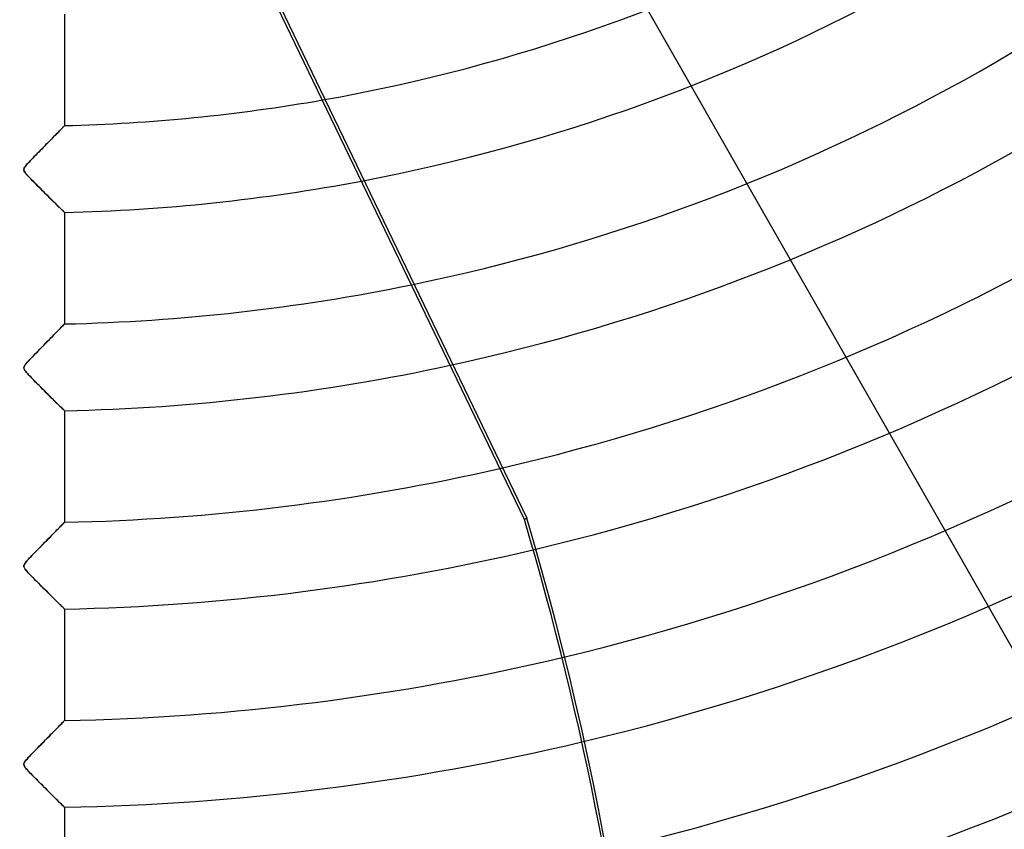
# Model space of a CAD drawing. Header units: millimetres. Extents: x -550 to 550, y -550 to 550.
# Tile 28 of 57: x 0 to 113, y -281 to -188. Entities that reach past the tile are written whole.
import ezdxf

# ---------------------------------------------------------------- set-up
doc = ezdxf.new("R2010")
doc.units = ezdxf.units.MM
doc.layers.add('HIDDEN', color=7, linetype='Continuous')
doc.layers.add('THICK', color=7, linetype='Continuous')

msp = doc.modelspace()

# ---------------------------------------------------------------- linework, layer by layer
at = {"layer": 'HIDDEN'}
for p, q in [((16.46, -158.75), (58.15, -245.3)), ((4.84, -200.31), (4.77, -200.38)), ((4.9, -200.25), (4.84, -200.31)), ((4.94, -200.21), (4.9, -200.25)), ((4.97, -200.17), (4.94, -200.21)), ((4.99, -200.15), (4.97, -200.17)), ((5, -200.15), (4.99, -200.15)), ((3.77, -201.41), (3.63, -201.55)), ((3.91, -201.27), (3.77, -201.41)), ((4.04, -201.13), (3.91, -201.27)), ((4.17, -201), (4.04, -201.13)), ((4.29, -200.88), (4.17, -201)), ((4.4, -200.76), (4.29, -200.88)), ((4.51, -200.65), (4.4, -200.76)), ((4.6, -200.55), (4.51, -200.65)), ((4.69, -200.46), (4.6, -200.55)), ((4.77, -200.38), (4.69, -200.46)), ((2.7, -202.5), (2.54, -202.67)), ((2.86, -202.33), (2.7, -202.5)), ((3.02, -202.17), (2.86, -202.33)), ((3.18, -202.01), (3.02, -202.17)), ((3.33, -201.85), (3.18, -202.01)), ((3.48, -201.7), (3.33, -201.85)), ((3.63, -201.55), (3.48, -201.7)), ((1.69, -203.54), (1.52, -203.71)), ((1.86, -203.36), (1.69, -203.54)), ((2.03, -203.18), (1.86, -203.36)), ((2.2, -203.01), (2.03, -203.18)), ((2.37, -202.84), (2.2, -203.01)), ((2.54, -202.67), (2.37, -202.84)), ((0.51, -204.8), (0.44, -204.9)), ((0.6, -204.69), (0.51, -204.8)), ((0.7, -204.58), (0.6, -204.69)), ((0.81, -204.45), (0.7, -204.58)), ((0.93, -204.33), (0.81, -204.45)), ((1.06, -204.19), (0.93, -204.33)), ((1.2, -204.04), (1.06, -204.19)), ((1.35, -203.88), (1.2, -204.04)), ((1.52, -203.71), (1.35, -203.88)), ((0.34, -205.07), (0.32, -205.14)), ((0.32, -205.14), (0.32, -205.21)), ((0.32, -205.21), (0.33, -205.28)), ((0.33, -205.28), (0.35, -205.35)), ((0.38, -204.99), (0.34, -205.07)), ((0.35, -205.35), (0.39, -205.43)), ((0.44, -204.9), (0.38, -204.99)), ((0.39, -205.43), (0.46, -205.53)), ((0.46, -205.53), (0.56, -205.67)), ((0.56, -205.67), (0.7, -205.83)), ((0.7, -205.83), (0.88, -206.02)), ((0.88, -206.02), (1.08, -206.23)), ((1.08, -206.23), (1.3, -206.46)), ((1.3, -206.46), (1.54, -206.71)), ((1.54, -206.71), (1.79, -206.96)), ((1.79, -206.96), (2.03, -207.2)), ((2.03, -207.2), (2.27, -207.44)), ((2.27, -207.44), (2.51, -207.67)), ((2.51, -207.67), (2.73, -207.9)), ((2.73, -207.9), (2.96, -208.12)), ((2.96, -208.12), (3.17, -208.33)), ((3.17, -208.33), (3.37, -208.53)), ((3.37, -208.53), (3.57, -208.73)), ((3.57, -208.73), (3.76, -208.91)), ((3.76, -208.91), (3.93, -209.08)), ((3.93, -209.08), (4.09, -209.24)), ((4.09, -209.24), (4.24, -209.39)), ((4.24, -209.39), (4.38, -209.52)), ((4.38, -209.52), (4.5, -209.64)), ((4.5, -209.64), (4.61, -209.75)), ((4.61, -209.75), (4.71, -209.85)), ((4.71, -209.85), (4.8, -209.93)), ((4.8, -209.93), (4.87, -210)), ((4.87, -210), (4.93, -210.06)), ((4.93, -210.06), (4.97, -210.1)), ((4.97, -210.1), (4.99, -210.12)), ((4.99, -210.12), (5, -210.13)), ((3.99, -223.99), (3.82, -224.16)), ((4.15, -223.83), (3.99, -223.99)), ((4.29, -223.68), (4.15, -223.83)), ((4.43, -223.54), (4.29, -223.68)), ((4.55, -223.41), (4.43, -223.54)), ((4.67, -223.3), (4.55, -223.41)), ((4.76, -223.2), (4.67, -223.3)), ((4.85, -223.11), (4.76, -223.2)), ((4.91, -223.04), (4.85, -223.11)), ((4.96, -222.99), (4.91, -223.04)), ((4.99, -222.96), (4.96, -222.99)), ((5, -222.95), (4.99, -222.96)), ((2.91, -225.09), (2.71, -225.29)), ((3.1, -224.89), (2.91, -225.09)), ((3.29, -224.7), (3.1, -224.89)), ((3.48, -224.51), (3.29, -224.7)), ((3.65, -224.33), (3.48, -224.51)), ((3.82, -224.16), (3.65, -224.33)), ((1.68, -226.34), (1.47, -226.55)), ((1.89, -226.12), (1.68, -226.34)), ((2.1, -225.91), (1.89, -226.12)), ((2.31, -225.7), (2.1, -225.91)), ((2.51, -225.49), (2.31, -225.7)), ((2.71, -225.29), (2.51, -225.49)), ((0.67, -227.4), (0.52, -227.58)), ((0.86, -227.2), (0.67, -227.4)), ((1.06, -226.99), (0.86, -227.2)), ((1.27, -226.77), (1.06, -226.99)), ((1.47, -226.55), (1.27, -226.77)), ((0.35, -227.86), (0.32, -227.96)), ((0.32, -227.96), (0.32, -228.06)), ((0.32, -228.06), (0.35, -228.16)), ((0.41, -227.73), (0.35, -227.86)), ((0.35, -228.16), (0.41, -228.27)), ((0.52, -227.58), (0.41, -227.73)), ((0.41, -228.27), (0.5, -228.38)), ((0.5, -228.38), (0.6, -228.51)), ((0.6, -228.51), (0.73, -228.65)), ((0.73, -228.65), (0.87, -228.81)), ((0.87, -228.81), (1.03, -228.97)), ((1.03, -228.97), (1.2, -229.16)), ((1.2, -229.16), (1.41, -229.37)), ((1.41, -229.37), (1.63, -229.59)), ((1.63, -229.59), (1.87, -229.83)), ((1.87, -229.83), (2.12, -230.08)), ((2.12, -230.08), (2.38, -230.34)), ((2.38, -230.34), (2.64, -230.61)), ((2.64, -230.61), (2.89, -230.86)), ((2.89, -230.86), (3.13, -231.1)), ((3.13, -231.1), (3.36, -231.32)), ((3.36, -231.32), (3.58, -231.54)), ((3.58, -231.54), (3.78, -231.74)), ((3.78, -231.74), (3.97, -231.93)), ((3.97, -231.93), (4.15, -232.1)), ((4.15, -232.1), (4.31, -232.26)), ((4.31, -232.26), (4.46, -232.41)), ((4.46, -232.41), (4.6, -232.54)), ((4.6, -232.54), (4.72, -232.66)), ((4.72, -232.66), (4.82, -232.76)), ((4.82, -232.76), (4.9, -232.83)), ((4.9, -232.83), (4.95, -232.89)), ((4.95, -232.89), (4.99, -232.92)), ((4.99, -232.92), (5, -232.94)), ((58.15, -245.3), (57.86, -245.44)), ((4.07, -246.71), (3.93, -246.85)), ((4.21, -246.57), (4.07, -246.71)), ((4.34, -246.44), (4.21, -246.57)), ((4.45, -246.32), (4.34, -246.44)), ((4.56, -246.2), (4.45, -246.32)), ((4.66, -246.1), (4.56, -246.2)), ((4.75, -246.02), (4.66, -246.1)), ((4.82, -245.94), (4.75, -246.02)), ((4.89, -245.87), (4.82, -245.94)), ((4.94, -245.82), (4.89, -245.87)), ((4.97, -245.79), (4.94, -245.82)), ((4.99, -245.77), (4.97, -245.79)), ((5, -245.76), (4.99, -245.77)), ((3.12, -247.67), (2.95, -247.85)), ((3.3, -247.5), (3.12, -247.67)), ((3.46, -247.33), (3.3, -247.5)), ((3.62, -247.16), (3.46, -247.33)), ((3.78, -247), (3.62, -247.16)), ((3.93, -246.85), (3.78, -247)), ((2.01, -248.8), (1.82, -249)), ((2.21, -248.61), (2.01, -248.8)), ((2.4, -248.41), (2.21, -248.61)), ((2.58, -248.22), (2.4, -248.41)), ((2.77, -248.04), (2.58, -248.22)), ((2.95, -247.85), (2.77, -248.04)), ((0.8, -250.06), (0.68, -250.19)), ((0.93, -249.92), (0.8, -250.06)), ((1.09, -249.76), (0.93, -249.92)), ((1.25, -249.58), (1.09, -249.76)), ((1.43, -249.4), (1.25, -249.58)), ((1.62, -249.2), (1.43, -249.4)), ((1.82, -249), (1.62, -249.2)), ((0.34, -250.68), (0.32, -250.78)), ((0.32, -250.78), (0.32, -250.87)), ((0.32, -250.87), (0.36, -250.98)), ((0.39, -250.57), (0.34, -250.68)), ((0.36, -250.98), (0.43, -251.1)), ((0.47, -250.45), (0.39, -250.57)), ((0.43, -251.1), (0.53, -251.22)), ((0.57, -250.32), (0.47, -250.45)), ((0.53, -251.22), (0.64, -251.36)), ((0.68, -250.19), (0.57, -250.32)), ((0.64, -251.36), (0.79, -251.52)), ((0.79, -251.52), (0.95, -251.7)), ((0.95, -251.7), (1.14, -251.89)), ((1.14, -251.89), (1.35, -252.1)), ((1.35, -252.1), (1.56, -252.33)), ((1.56, -252.33), (1.78, -252.55)), ((1.78, -252.55), (2, -252.76)), ((2, -252.76), (2.21, -252.98)), ((2.21, -252.98), (2.42, -253.19)), ((2.42, -253.19), (2.64, -253.4)), ((2.64, -253.4), (2.84, -253.61)), ((2.84, -253.61), (3.04, -253.81)), ((3.04, -253.81), (3.24, -254.01)), ((3.24, -254.01), (3.43, -254.2)), ((3.43, -254.2), (3.62, -254.38)), ((3.62, -254.38), (3.79, -254.55)), ((3.79, -254.55), (3.96, -254.71)), ((3.96, -254.71), (4.11, -254.87)), ((4.11, -254.87), (4.25, -255.01)), ((4.25, -255.01), (4.39, -255.14)), ((4.39, -255.14), (4.51, -255.26)), ((4.51, -255.26), (4.61, -255.36)), ((4.61, -255.36), (4.71, -255.46)), ((4.71, -255.46), (4.8, -255.54)), ((4.8, -255.54), (4.87, -255.61)), ((4.87, -255.61), (4.93, -255.67)), ((4.93, -255.67), (4.97, -255.71)), ((4.97, -255.71), (4.99, -255.73)), ((4.99, -255.73), (5, -255.74)), ((4.34, -269.24), (4.22, -269.36)), ((4.46, -269.12), (4.34, -269.24)), ((4.56, -269.01), (4.46, -269.12)), ((4.66, -268.91), (4.56, -269.01)), ((4.75, -268.82), (4.66, -268.91)), ((4.82, -268.75), (4.75, -268.82)), ((4.88, -268.68), (4.82, -268.75)), ((4.93, -268.63), (4.88, -268.68)), ((4.97, -268.59), (4.93, -268.63)), ((4.99, -268.57), (4.97, -268.59)), ((5, -268.56), (4.99, -268.57)), ((3.18, -270.42), (3.01, -270.59)), ((3.34, -270.25), (3.18, -270.42)), ((3.5, -270.09), (3.34, -270.25)), ((3.65, -269.94), (3.5, -270.09)), ((3.8, -269.78), (3.65, -269.94)), ((3.95, -269.64), (3.8, -269.78)), ((4.08, -269.5), (3.95, -269.64)), ((4.22, -269.36), (4.08, -269.5)), ((2.14, -271.48), (1.96, -271.66)), ((2.32, -271.3), (2.14, -271.48)), ((2.49, -271.11), (2.32, -271.3)), ((2.67, -270.94), (2.49, -271.11)), ((2.84, -270.76), (2.67, -270.94)), ((3.01, -270.59), (2.84, -270.76)), ((1.05, -272.6), (0.87, -272.78)), ((1.23, -272.41), (1.05, -272.6)), ((1.41, -272.22), (1.23, -272.41)), ((1.59, -272.04), (1.41, -272.22)), ((1.77, -271.85), (1.59, -272.04)), ((1.96, -271.66), (1.77, -271.85)), ((0.33, -273.5), (0.32, -273.6)), ((0.32, -273.6), (0.33, -273.7)), ((0.37, -273.4), (0.33, -273.5)), ((0.33, -273.7), (0.38, -273.8)), ((0.45, -273.28), (0.37, -273.4)), ((0.38, -273.8), (0.45, -273.92)), ((0.57, -273.13), (0.45, -273.28)), ((0.71, -272.96), (0.57, -273.13)), ((0.87, -272.78), (0.71, -272.96)), ((0.45, -273.92), (0.54, -274.04)), ((0.54, -274.04), (0.66, -274.17)), ((0.66, -274.17), (0.79, -274.33)), ((0.79, -274.33), (0.95, -274.49)), ((0.95, -274.49), (1.12, -274.67)), ((1.12, -274.67), (1.31, -274.87)), ((1.31, -274.87), (1.5, -275.06)), ((1.5, -275.06), (1.7, -275.27)), ((1.7, -275.27), (1.91, -275.48)), ((1.91, -275.48), (2.13, -275.7)), ((2.13, -275.7), (2.35, -275.92)), ((2.35, -275.92), (2.57, -276.14)), ((2.57, -276.14), (2.79, -276.36)), ((2.79, -276.36), (3, -276.57)), ((3, -276.57), (3.21, -276.77)), ((3.21, -276.77), (3.4, -276.97)), ((3.4, -276.97), (3.59, -277.15)), ((3.59, -277.15), (3.76, -277.32)), ((3.76, -277.32), (3.93, -277.49)), ((3.93, -277.49), (4.08, -277.64)), ((4.08, -277.64), (4.23, -277.79)), ((4.23, -277.79), (4.36, -277.92)), ((4.36, -277.92), (4.49, -278.04)), ((4.49, -278.04), (4.6, -278.15)), ((4.6, -278.15), (4.7, -278.25)), ((4.7, -278.25), (4.79, -278.34)), ((4.79, -278.34), (4.87, -278.41)), ((4.87, -278.41), (4.92, -278.47)), ((4.92, -278.47), (4.97, -278.51)), ((4.97, -278.51), (4.99, -278.54)), ((4.99, -278.54), (5, -278.55))]:
    msp.add_line(p, q, dxfattribs=at)
for radius, start, end in [(506, 180, 0), (400, 180, 0), (395, 180, 0), (456, 180, 0), (451, 180, 0), (200.21, 279.9601, 318.1733), (210.19, 280.7261, 317.4179), (223.01, 281.6062, 316.5501), (232.99, 282.2222, 316.0897), (245.81, 282.9381, 316.6431), (255.79, 283.3075, 316.9626), (268.61, 283.3859, 317.251), (278.59, 283.3785, 317.3926), (291.41, 283.2917, 317.4815), (301.39, 283.1703, 317.4866), (405.41, 270.7066, 328.6934), (314.21, 282.9526, 317.4201), (415.39, 270.6897, 328.7103), (324.19, 282.7397, 317.3172), (428.21, 270.669, 328.7309), (438.19, 270.6538, 328.7462), (337.01, 282.4154, 317.1259), (346.99, 282.1266, 316.9351), (359.81, 281.7129, 316.6408), (369.79, 281.3598, 316.3765), (382.61, 280.8691, 315.9954), (392.59, 280.4599, 315.6683)]:
    msp.add_arc((0, 0), radius, start, end, dxfattribs=at)
msp.add_ellipse((-287.83, -346.36), major_axis=(-158.28, 328.67), ratio=0.987688, start_param=-2.280953, end_param=-1.73342, dxfattribs=at)
at = {"layer": 'THICK'}
for p, q in [((63.08, -171.14), (169.08, -356.97)), ((57.86, -245.44), (26.57, -180.45)), ((5, -187.32), (5, -200.15)), ((4.79, -200.37), (4.85, -200.3)), ((4.85, -200.3), (4.9, -200.25)), ((4.9, -200.25), (4.95, -200.2)), ((4.95, -200.2), (4.98, -200.17)), ((4.98, -200.17), (4.99, -200.15)), ((4.99, -200.15), (5, -200.15)), ((3.68, -201.5), (3.82, -201.35)), ((3.82, -201.35), (3.96, -201.22)), ((3.96, -201.22), (4.09, -201.08)), ((4.09, -201.08), (4.21, -200.96)), ((4.21, -200.96), (4.33, -200.84)), ((4.33, -200.84), (4.43, -200.73)), ((4.43, -200.73), (4.54, -200.62)), ((4.54, -200.62), (4.63, -200.53)), ((4.63, -200.53), (4.71, -200.44)), ((4.71, -200.44), (4.79, -200.37)), ((2.54, -202.66), (2.72, -202.48)), ((2.72, -202.48), (2.89, -202.3)), ((2.89, -202.3), (3.06, -202.13)), ((3.06, -202.13), (3.23, -201.96)), ((3.23, -201.96), (3.39, -201.8)), ((3.39, -201.8), (3.54, -201.65)), ((3.54, -201.65), (3.68, -201.5)), ((1.42, -203.81), (1.6, -203.63)), ((1.6, -203.63), (1.78, -203.44)), ((1.78, -203.44), (1.97, -203.24)), ((1.97, -203.24), (2.17, -203.05)), ((2.17, -203.05), (2.35, -202.85)), ((2.35, -202.85), (2.54, -202.66)), ((0.47, -204.85), (0.54, -204.76)), ((0.54, -204.76), (0.62, -204.67)), ((0.62, -204.67), (0.72, -204.55)), ((0.72, -204.55), (0.83, -204.43)), ((0.83, -204.43), (0.96, -204.29)), ((0.96, -204.29), (1.1, -204.14)), ((1.1, -204.14), (1.26, -203.98)), ((1.26, -203.98), (1.42, -203.81)), ((0.32, -205.14), (0.34, -205.07)), ((0.32, -205.2), (0.32, -205.14)), ((0.32, -205.26), (0.32, -205.2)), ((0.34, -205.33), (0.32, -205.26)), ((0.34, -205.07), (0.37, -205.01)), ((0.37, -205.4), (0.34, -205.33)), ((0.37, -205.01), (0.41, -204.93)), ((0.42, -205.48), (0.37, -205.4)), ((0.41, -204.93), (0.47, -204.85)), ((0.49, -205.57), (0.42, -205.48)), ((0.57, -205.67), (0.49, -205.57)), ((0.66, -205.78), (0.57, -205.67)), ((0.77, -205.9), (0.66, -205.78)), ((0.89, -206.03), (0.77, -205.9)), ((1.03, -206.17), (0.89, -206.03)), ((1.17, -206.32), (1.03, -206.17)), ((1.32, -206.48), (1.17, -206.32)), ((1.47, -206.63), (1.32, -206.48)), ((1.63, -206.8), (1.47, -206.63)), ((1.8, -206.96), (1.63, -206.8)), ((1.96, -207.13), (1.8, -206.96)), ((2.13, -207.29), (1.96, -207.13)), ((2.3, -207.46), (2.13, -207.29)), ((2.47, -207.63), (2.3, -207.46)), ((2.64, -207.8), (2.47, -207.63)), ((2.81, -207.97), (2.64, -207.8)), ((2.98, -208.14), (2.81, -207.97)), ((3.15, -208.31), (2.98, -208.14)), ((3.31, -208.47), (3.15, -208.31)), ((3.47, -208.63), (3.31, -208.47)), ((3.63, -208.79), (3.47, -208.63)), ((3.78, -208.94), (3.63, -208.79)), ((3.93, -209.08), (3.78, -208.94)), ((4.07, -209.22), (3.93, -209.08)), ((4.2, -209.35), (4.07, -209.22)), ((4.33, -209.47), (4.2, -209.35)), ((4.45, -209.59), (4.33, -209.47)), ((4.56, -209.7), (4.45, -209.59)), ((4.65, -209.79), (4.56, -209.7)), ((4.74, -209.88), (4.65, -209.79)), ((4.82, -209.95), (4.74, -209.88)), ((4.88, -210.02), (4.82, -209.95)), ((4.93, -210.07), (4.88, -210.02)), ((4.97, -210.1), (4.93, -210.07)), ((4.99, -210.12), (4.97, -210.1)), ((5, -210.13), (4.99, -210.12)), ((5, -210.13), (5, -222.95)), ((3.82, -224.16), (3.99, -223.99)), ((3.99, -223.99), (4.14, -223.83)), ((4.14, -223.83), (4.29, -223.68)), ((4.29, -223.68), (4.43, -223.54)), ((4.43, -223.54), (4.56, -223.41)), ((4.56, -223.41), (4.67, -223.29)), ((4.67, -223.29), (4.77, -223.19)), ((4.77, -223.19), (4.85, -223.11)), ((4.85, -223.11), (4.91, -223.04)), ((4.91, -223.04), (4.96, -222.99)), ((4.96, -222.99), (4.99, -222.96)), ((4.99, -222.96), (5, -222.95)), ((2.62, -225.39), (2.84, -225.16)), ((2.84, -225.16), (3.05, -224.94)), ((3.05, -224.94), (3.26, -224.73)), ((3.26, -224.73), (3.45, -224.53)), ((3.45, -224.53), (3.64, -224.34)), ((3.64, -224.34), (3.82, -224.16)), ((1.67, -226.35), (1.91, -226.11)), ((1.91, -226.11), (2.15, -225.87)), ((2.15, -225.87), (2.39, -225.62)), ((2.39, -225.62), (2.62, -225.39)), ((0.51, -227.6), (0.61, -227.47)), ((0.61, -227.47), (0.73, -227.34)), ((0.73, -227.34), (0.88, -227.18)), ((0.88, -227.18), (1.05, -226.99)), ((1.05, -226.99), (1.24, -226.8)), ((1.24, -226.8), (1.45, -226.58)), ((1.45, -226.58), (1.67, -226.35)), ((0.32, -227.96), (0.34, -227.88)), ((0.32, -228.03), (0.32, -227.96)), ((0.34, -228.12), (0.32, -228.03)), ((0.34, -227.88), (0.38, -227.8)), ((0.38, -228.21), (0.34, -228.12)), ((0.38, -227.8), (0.43, -227.7)), ((0.44, -228.31), (0.38, -228.21)), ((0.43, -227.7), (0.51, -227.6)), ((0.53, -228.42), (0.44, -228.31)), ((0.64, -228.55), (0.53, -228.42)), ((0.77, -228.7), (0.64, -228.55)), ((0.92, -228.87), (0.77, -228.7)), ((1.09, -229.04), (0.92, -228.87)), ((1.28, -229.23), (1.09, -229.04)), ((1.47, -229.43), (1.28, -229.23)), ((1.66, -229.63), (1.47, -229.43)), ((1.86, -229.83), (1.66, -229.63)), ((2.07, -230.03), (1.86, -229.83)), ((2.27, -230.24), (2.07, -230.03)), ((2.48, -230.45), (2.27, -230.24)), ((2.69, -230.65), (2.48, -230.45)), ((2.9, -230.86), (2.69, -230.65)), ((3.1, -231.07), (2.9, -230.86)), ((3.3, -231.27), (3.1, -231.07)), ((3.5, -231.46), (3.3, -231.27)), ((3.69, -231.65), (3.5, -231.46)), ((3.87, -231.83), (3.69, -231.65)), ((4.04, -232), (3.87, -231.83)), ((4.21, -232.16), (4.04, -232)), ((4.36, -232.31), (4.21, -232.16)), ((4.5, -232.44), (4.36, -232.31)), ((4.62, -232.57), (4.5, -232.44)), ((4.73, -232.68), (4.62, -232.57)), ((4.83, -232.77), (4.73, -232.68)), ((4.9, -232.84), (4.83, -232.77)), ((4.96, -232.89), (4.9, -232.84)), ((4.99, -232.93), (4.96, -232.89)), ((5, -232.94), (4.99, -232.93)), ((5, -232.94), (5, -245.76)), ((3.99, -246.79), (4.12, -246.65)), ((4.12, -246.65), (4.25, -246.53)), ((4.25, -246.53), (4.37, -246.41)), ((4.37, -246.41), (4.48, -246.29)), ((4.48, -246.29), (4.58, -246.19)), ((4.58, -246.19), (4.67, -246.09)), ((4.67, -246.09), (4.76, -246.01)), ((4.76, -246.01), (4.83, -245.93)), ((4.83, -245.93), (4.89, -245.87)), ((4.89, -245.87), (4.94, -245.82)), ((4.94, -245.82), (4.97, -245.79)), ((4.97, -245.79), (4.99, -245.77)), ((4.99, -245.77), (5, -245.76)), ((2.91, -247.89), (3.08, -247.71)), ((3.08, -247.71), (3.25, -247.54)), ((3.25, -247.54), (3.41, -247.38)), ((3.41, -247.38), (3.56, -247.22)), ((3.56, -247.22), (3.71, -247.07)), ((3.71, -247.07), (3.86, -246.93)), ((3.86, -246.93), (3.99, -246.79)), ((1.8, -249.02), (1.99, -248.83)), ((1.99, -248.83), (2.18, -248.63)), ((2.18, -248.63), (2.37, -248.44)), ((2.37, -248.44), (2.56, -248.25)), ((2.56, -248.25), (2.74, -248.06)), ((2.74, -248.06), (2.91, -247.89)), ((0.74, -250.13), (0.85, -250.01)), ((0.85, -250.01), (0.98, -249.87)), ((0.98, -249.87), (1.12, -249.72)), ((1.12, -249.72), (1.27, -249.56)), ((1.27, -249.56), (1.44, -249.39)), ((1.44, -249.39), (1.62, -249.21)), ((1.62, -249.21), (1.8, -249.02)), ((0.32, -250.77), (0.33, -250.71)), ((0.32, -250.82), (0.32, -250.77)), ((0.33, -250.88), (0.32, -250.82)), ((0.33, -250.71), (0.35, -250.65)), ((0.35, -250.94), (0.33, -250.88)), ((0.35, -250.65), (0.38, -250.58)), ((0.38, -251.01), (0.35, -250.94)), ((0.38, -250.58), (0.43, -250.51)), ((0.42, -251.08), (0.38, -251.01)), ((0.49, -251.17), (0.42, -251.08)), ((0.43, -250.51), (0.48, -250.43)), ((0.48, -250.43), (0.55, -250.34)), ((0.58, -251.29), (0.49, -251.17)), ((0.55, -250.34), (0.64, -250.25)), ((0.64, -250.25), (0.74, -250.13)), ((0.7, -251.42), (0.58, -251.29)), ((0.83, -251.57), (0.7, -251.42)), ((0.98, -251.73), (0.83, -251.57)), ((1.14, -251.9), (0.98, -251.73)), ((1.31, -252.07), (1.14, -251.9)), ((1.49, -252.25), (1.31, -252.07)), ((1.67, -252.44), (1.49, -252.25)), ((1.86, -252.63), (1.67, -252.44)), ((2.05, -252.82), (1.86, -252.63)), ((2.24, -253.01), (2.05, -252.82)), ((2.44, -253.2), (2.24, -253.01)), ((2.63, -253.4), (2.44, -253.2)), ((2.83, -253.59), (2.63, -253.4)), ((3.02, -253.78), (2.83, -253.59)), ((3.21, -253.97), (3.02, -253.78)), ((3.4, -254.16), (3.21, -253.97)), ((3.58, -254.34), (3.4, -254.16)), ((3.75, -254.51), (3.58, -254.34)), ((3.91, -254.67), (3.75, -254.51)), ((4.07, -254.83), (3.91, -254.67)), ((4.22, -254.97), (4.07, -254.83)), ((4.36, -255.11), (4.22, -254.97)), ((4.49, -255.24), (4.36, -255.11)), ((4.6, -255.35), (4.49, -255.24)), ((4.7, -255.45), (4.6, -255.35)), ((4.79, -255.54), (4.7, -255.45)), ((4.87, -255.61), (4.79, -255.54)), ((4.92, -255.67), (4.87, -255.61)), ((4.97, -255.71), (4.92, -255.67)), ((4.99, -255.73), (4.97, -255.71)), ((5, -255.74), (4.99, -255.73)), ((5, -255.74), (5, -268.56)), ((4.14, -269.44), (4.29, -269.29)), ((4.29, -269.29), (4.43, -269.15)), ((4.43, -269.15), (4.55, -269.02)), ((4.55, -269.02), (4.67, -268.9)), ((4.67, -268.9), (4.77, -268.8)), ((4.77, -268.8), (4.85, -268.72)), ((4.85, -268.72), (4.91, -268.65)), ((4.91, -268.65), (4.96, -268.6)), ((4.96, -268.6), (4.99, -268.57)), ((4.99, -268.57), (5, -268.56)), ((3.04, -270.56), (3.25, -270.35)), ((3.25, -270.35), (3.44, -270.15)), ((3.44, -270.15), (3.63, -269.96)), ((3.63, -269.96), (3.81, -269.78)), ((3.81, -269.78), (3.98, -269.61)), ((3.98, -269.61), (4.14, -269.44)), ((1.89, -271.73), (2.13, -271.48)), ((2.13, -271.48), (2.37, -271.24)), ((2.37, -271.24), (2.6, -271)), ((2.6, -271), (2.82, -270.78)), ((2.82, -270.78), (3.04, -270.56)), ((0.87, -272.79), (1.04, -272.61)), ((1.04, -272.61), (1.23, -272.41)), ((1.23, -272.41), (1.44, -272.2)), ((1.44, -272.2), (1.66, -271.97)), ((1.66, -271.97), (1.89, -271.73)), ((0.32, -273.56), (0.34, -273.48)), ((0.32, -273.64), (0.32, -273.56)), ((0.34, -273.72), (0.32, -273.64)), ((0.34, -273.48), (0.37, -273.4)), ((0.38, -273.81), (0.34, -273.72)), ((0.37, -273.4), (0.43, -273.31)), ((0.44, -273.91), (0.38, -273.81)), ((0.43, -273.31), (0.51, -273.2)), ((0.51, -273.2), (0.6, -273.08)), ((0.6, -273.08), (0.73, -272.95)), ((0.73, -272.95), (0.87, -272.79)), ((0.53, -274.03), (0.44, -273.91)), ((0.64, -274.16), (0.53, -274.03)), ((0.78, -274.31), (0.64, -274.16)), ((0.93, -274.47), (0.78, -274.31)), ((1.1, -274.65), (0.93, -274.47)), ((1.28, -274.84), (1.1, -274.65)), ((1.47, -275.03), (1.28, -274.84)), ((1.67, -275.23), (1.47, -275.03)), ((1.87, -275.43), (1.67, -275.23)), ((2.07, -275.64), (1.87, -275.43)), ((2.28, -275.85), (2.07, -275.64)), ((2.49, -276.05), (2.28, -275.85)), ((2.69, -276.26), (2.49, -276.05)), ((2.9, -276.47), (2.69, -276.26)), ((3.11, -276.67), (2.9, -276.47)), ((3.31, -276.87), (3.11, -276.67)), ((3.51, -277.07), (3.31, -276.87)), ((3.69, -277.26), (3.51, -277.07)), ((3.88, -277.44), (3.69, -277.26)), ((4.05, -277.61), (3.88, -277.44)), ((4.21, -277.77), (4.05, -277.61)), ((4.36, -277.92), (4.21, -277.77)), ((4.5, -278.05), (4.36, -277.92)), ((4.63, -278.18), (4.5, -278.05)), ((4.74, -278.29), (4.63, -278.18)), ((4.83, -278.38), (4.74, -278.29)), ((4.9, -278.45), (4.83, -278.38)), ((4.96, -278.5), (4.9, -278.45)), ((4.99, -278.53), (4.96, -278.5)), ((5, -278.55), (4.99, -278.53)), ((5, -278.55), (5, -291.37))]:
    msp.add_line(p, q, dxfattribs=at)
for radius, start, end in [(394.99, 180, 0), (445, 180, 0), (200.21, 271.431, 279.9601), (210.19, 271.3631, 280.7261), (223.01, 271.2847, 281.6062), (232.99, 271.2296, 282.2222), (245.81, 271.1655, 282.9381), (255.79, 271.12, 283.3075), (268.61, 271.0666, 283.3859), (278.59, 271.0284, 283.3785)]:
    msp.add_arc((0, 0), radius, start, end, dxfattribs=at)
msp.add_ellipse((-288.11, -346.49), major_axis=(-158.28, 328.67), ratio=0.987688, start_param=-2.130589, end_param=-1.73342, dxfattribs=at)

doc.saveas('drawing.dxf')
